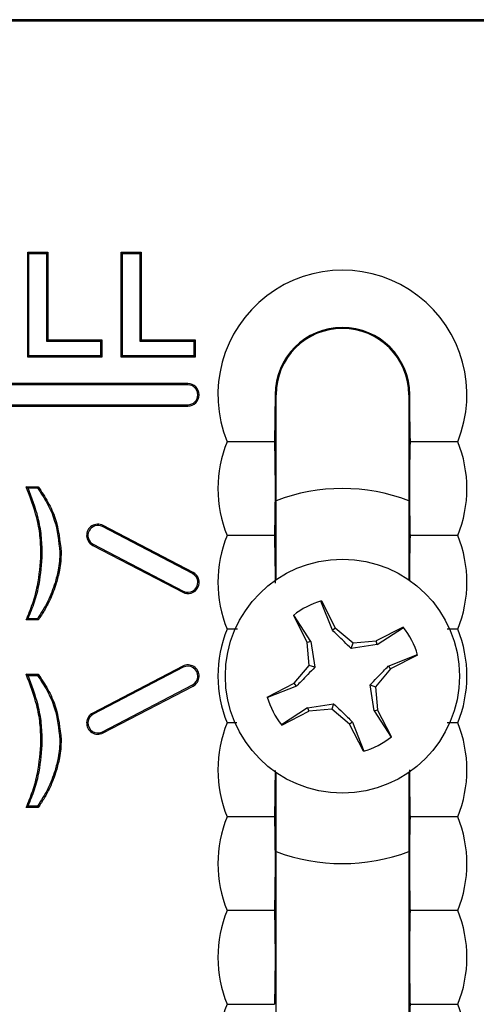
# Model space of a CAD drawing. Header units: inches. Extents: x 0.3 to 33.8, y 0.2 to 21.7.
# Tile 83 of 192: x 12.3465 to 12.4074, y 15.5561 to 15.6873. Entities that reach past the tile are written whole.
import ezdxf

# ---------------------------------------------------------------- set-up
doc = ezdxf.new("R2010")
doc.units = ezdxf.units.IN
doc.header["$MEASUREMENT"] = 0

msp = doc.modelspace()

# ---------------------------------------------------------------- linework, layer by layer
at = {"color": 7, "linetype": 'Continuous', "lineweight": 25}
for p, q in [((12.53955027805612, 15.68730063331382), (12.23955027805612, 15.68730063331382)), ((12.23955027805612, 15.68730063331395), (12.53955027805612, 15.68730063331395)), ((12.53955027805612, 15.68708244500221), (12.23955027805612, 15.68708244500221)), ((12.34776628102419, 15.65612565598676), (12.34759130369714, 15.65630063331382)), ((12.34759130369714, 15.64230063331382), (12.34759130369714, 15.65630063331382)), ((12.34759130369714, 15.65630063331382), (12.35028361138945, 15.65630063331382)), ((12.34776628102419, 15.64247561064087), (12.34776628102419, 15.65612565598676)), ((12.34776628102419, 15.65612565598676), (12.3501086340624, 15.65612565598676)), ((12.3501086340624, 15.65612565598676), (12.35028361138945, 15.65630063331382)), ((12.3501086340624, 15.65612565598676), (12.3501086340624, 15.6444589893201)), ((12.35028361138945, 15.65630063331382), (12.35028361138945, 15.64463396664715)), ((12.36021499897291, 15.65612565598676), (12.36004002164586, 15.65630063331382)), ((12.36004002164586, 15.65630063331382), (12.36273232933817, 15.65630063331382)), ((12.36004002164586, 15.64230063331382), (12.36004002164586, 15.65630063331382)), ((12.36021499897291, 15.65612565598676), (12.36255735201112, 15.65612565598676)), ((12.36021499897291, 15.64247561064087), (12.36021499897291, 15.65612565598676)), ((12.36255735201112, 15.65612565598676), (12.36273232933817, 15.65630063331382)), ((12.36255735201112, 15.65612565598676), (12.36255735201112, 15.6444589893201)), ((12.36273232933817, 15.65630063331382), (12.36273232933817, 15.64463396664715)), ((12.3501086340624, 15.6444589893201), (12.35028361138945, 15.64463396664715)), ((12.3501086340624, 15.6444589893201), (12.35728812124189, 15.6444589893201)), ((12.35028361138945, 15.64463396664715), (12.35746309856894, 15.64463396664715)), ((12.35728812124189, 15.6444589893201), (12.35746309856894, 15.64463396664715)), ((12.35728812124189, 15.6444589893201), (12.35728812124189, 15.64247561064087)), ((12.35746309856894, 15.64463396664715), (12.35746309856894, 15.64230063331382)), ((12.36255735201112, 15.6444589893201), (12.36273232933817, 15.64463396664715)), ((12.36255735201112, 15.6444589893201), (12.3697368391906, 15.6444589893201)), ((12.36273232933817, 15.64463396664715), (12.36991181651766, 15.64463396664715)), ((12.3697368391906, 15.6444589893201), (12.36991181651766, 15.64463396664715)), ((12.3697368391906, 15.6444589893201), (12.3697368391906, 15.64247561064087)), ((12.36991181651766, 15.64463396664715), (12.36991181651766, 15.64230063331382)), ((12.34776628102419, 15.64247561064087), (12.34759130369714, 15.64230063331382)), ((12.35728812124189, 15.64247561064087), (12.34776628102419, 15.64247561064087)), ((12.35728812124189, 15.64247561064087), (12.35746309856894, 15.64230063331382)), ((12.36021499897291, 15.64247561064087), (12.36004002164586, 15.64230063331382)), ((12.3697368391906, 15.64247561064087), (12.36021499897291, 15.64247561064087)), ((12.3697368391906, 15.64247561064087), (12.36991181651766, 15.64230063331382)), ((12.35746309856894, 15.64230063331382), (12.34759130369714, 15.64230063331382)), ((12.36991181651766, 15.64230063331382), (12.36004002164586, 15.64230063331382)), ((12.36895027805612, 15.63880063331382), (12.27195027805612, 15.63880063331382)), ((12.36895027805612, 15.63862565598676), (12.27195027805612, 15.63862565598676)), ((12.36895027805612, 15.63862565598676), (12.36895027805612, 15.63880063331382)), ((12.3805698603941, 15.63730063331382), (12.38070027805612, 15.63730063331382)), ((12.38070027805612, 15.61264732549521), (12.38070027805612, 15.63730063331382)), ((12.39840027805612, 15.63730063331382), (12.39840027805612, 15.61264732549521)), ((12.39853069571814, 15.63730063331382), (12.39840027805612, 15.63730063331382)), ((12.27195027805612, 15.63597561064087), (12.36895027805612, 15.63597561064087)), ((12.36895027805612, 15.63597561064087), (12.36895027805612, 15.63580063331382)), ((12.27195027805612, 15.63580063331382), (12.36895027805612, 15.63580063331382)), ((12.40492875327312, 15.63105063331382), (12.39861215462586, 15.63105063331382)), ((12.34738617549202, 15.62505063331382), (12.3490015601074, 15.62505063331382)), ((12.34764437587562, 15.62487565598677), (12.34891147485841, 15.62487565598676)), ((12.35756235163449, 15.61972581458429), (12.35764317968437, 15.61988100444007)), ((12.36956235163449, 15.61347581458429), (12.35756235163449, 15.61972581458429)), ((12.36964317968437, 15.61363100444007), (12.35764317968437, 15.61988100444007)), ((12.40492875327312, 15.61855063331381), (12.39861215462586, 15.61855063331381)), ((12.35187785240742, 15.61631536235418), (12.35205284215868, 15.61631465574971)), ((12.35633820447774, 15.61737545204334), (12.35625737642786, 15.61722026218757)), ((12.35625737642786, 15.61722026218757), (12.36825737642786, 15.61097026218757)), ((12.35633820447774, 15.61737545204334), (12.36833820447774, 15.61112545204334)), ((12.34953552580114, 15.61612110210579), (12.34936053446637, 15.61612114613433)), ((12.36956235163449, 15.61347581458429), (12.36964317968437, 15.61363100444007)), ((12.35124293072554, 15.61222245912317), (12.35141061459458, 15.61217242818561)), ((12.36833820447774, 15.61112545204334), (12.36825737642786, 15.61097026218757)), ((12.38822183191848, 15.60591983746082), (12.3866907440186, 15.60979978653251)), ((12.38675069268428, 15.60981673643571), (12.38860280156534, 15.60622304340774)), ((12.3490015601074, 15.60728140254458), (12.34738617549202, 15.60728140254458)), ((12.34890894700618, 15.60745637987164), (12.34764853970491, 15.60745637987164)), ((12.38301734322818, 15.60789265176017), (12.38486945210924, 15.6042989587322)), ((12.38533745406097, 15.60443329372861), (12.38306593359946, 15.60793164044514)), ((12.37555226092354, 15.60605063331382), (12.37417180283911, 15.60605063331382)), ((12.38822183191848, 15.60591983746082), (12.38860280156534, 15.60622304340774)), ((12.38860280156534, 15.60622304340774), (12.39096500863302, 15.60422438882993)), ((12.39764229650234, 15.60633356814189), (12.39404860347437, 15.60448145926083)), ((12.39418293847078, 15.6040134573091), (12.3976812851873, 15.60628497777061)), ((12.40492875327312, 15.60605063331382), (12.40352283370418, 15.60605063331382)), ((12.38533745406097, 15.60443329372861), (12.38486945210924, 15.6042989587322)), ((12.38533745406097, 15.60443329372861), (12.38586736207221, 15.60097844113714)), ((12.39096500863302, 15.60422438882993), (12.39404860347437, 15.60448145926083)), ((12.39418293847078, 15.6040134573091), (12.39404860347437, 15.60448145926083)), ((12.38512652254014, 15.60121536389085), (12.38486945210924, 15.6042989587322)), ((12.39072808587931, 15.60348354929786), (12.39096500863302, 15.60422438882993)), ((12.39418293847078, 15.6040134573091), (12.39072808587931, 15.60348354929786)), ((12.39566948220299, 15.60112907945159), (12.39954943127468, 15.60266016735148)), ((12.39956638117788, 15.60260021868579), (12.39597268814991, 15.60074810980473)), ((12.36825737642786, 15.60113100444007), (12.35625737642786, 15.59488100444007)), ((12.36833820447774, 15.60097581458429), (12.35633820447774, 15.59472581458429)), ((12.36833820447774, 15.60097581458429), (12.36825737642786, 15.60113100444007)), ((12.38312786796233, 15.59885315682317), (12.38512652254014, 15.60121536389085)), ((12.38586736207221, 15.60097844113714), (12.38512652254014, 15.60121536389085)), ((12.39597268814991, 15.60074810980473), (12.39397403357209, 15.59838590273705)), ((12.39566948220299, 15.60112907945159), (12.39597268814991, 15.60074810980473)), ((12.34738617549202, 15.60005063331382), (12.3490015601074, 15.60005063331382)), ((12.34764437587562, 15.59987565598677), (12.34891147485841, 15.59987565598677)), ((12.35756235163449, 15.59237545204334), (12.36956235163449, 15.59862545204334)), ((12.35764317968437, 15.59222026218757), (12.36964317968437, 15.59847026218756)), ((12.36956235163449, 15.59862545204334), (12.36964317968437, 15.59847026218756)), ((12.37953417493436, 15.59700104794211), (12.38312786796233, 15.59885315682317)), ((12.38343107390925, 15.59847218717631), (12.37955112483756, 15.59694109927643)), ((12.38343107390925, 15.59847218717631), (12.38312786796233, 15.59885315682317)), ((12.39323319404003, 15.59862282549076), (12.39397403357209, 15.59838590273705)), ((12.39376310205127, 15.59516797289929), (12.39323319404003, 15.59862282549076)), ((12.39397403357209, 15.59838590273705), (12.394231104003, 15.59530230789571)), ((12.38491761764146, 15.5955878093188), (12.38141927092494, 15.59331628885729)), ((12.38491761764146, 15.5955878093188), (12.38837247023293, 15.59611771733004)), ((12.38491761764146, 15.5955878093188), (12.38505195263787, 15.59511980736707)), ((12.38813554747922, 15.59537687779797), (12.38505195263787, 15.59511980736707)), ((12.38837247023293, 15.59611771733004), (12.38813554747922, 15.59537687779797)), ((12.3904977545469, 15.59337822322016), (12.38813554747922, 15.59537687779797)), ((12.39376310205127, 15.59516797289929), (12.394231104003, 15.59530230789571)), ((12.39376310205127, 15.59516797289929), (12.39603462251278, 15.59166962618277)), ((12.39608321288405, 15.59170861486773), (12.394231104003, 15.59530230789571)), ((12.35633820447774, 15.59472581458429), (12.35625737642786, 15.59488100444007)), ((12.3814582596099, 15.59326769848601), (12.38505195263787, 15.59511980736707)), ((12.3754945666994, 15.59355063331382), (12.37417180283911, 15.59355063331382)), ((12.39087872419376, 15.59368142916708), (12.3904977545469, 15.59337822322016)), ((12.39234986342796, 15.58978453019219), (12.3904977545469, 15.59337822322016)), ((12.39087872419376, 15.59368142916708), (12.39240981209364, 15.58980148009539)), ((12.40492875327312, 15.59355063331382), (12.4035030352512, 15.59355063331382)), ((12.35187785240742, 15.59131536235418), (12.35205284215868, 15.59131465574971)), ((12.35756235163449, 15.59237545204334), (12.35764317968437, 15.59222026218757)), ((12.34953552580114, 15.59112110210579), (12.34936053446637, 15.59112114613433)), ((12.35124293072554, 15.58722245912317), (12.35141061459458, 15.58717242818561)), ((12.38070027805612, 15.48730063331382), (12.38070027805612, 15.58695394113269)), ((12.39840027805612, 15.58695394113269), (12.39840027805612, 15.48730063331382)), ((12.3490015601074, 15.58228140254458), (12.34738617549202, 15.58228140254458)), ((12.34890894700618, 15.58245637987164), (12.34764853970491, 15.58245637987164)), ((12.40492875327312, 15.58105063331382), (12.39861215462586, 15.58105063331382)), ((12.40492875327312, 15.56855063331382), (12.39861215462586, 15.56855063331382)), ((12.37417180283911, 15.55605063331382), (12.38048840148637, 15.55605063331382))]:
    msp.add_line(p, q, dxfattribs=at)
at = {"color": 7, "linetype": 'Continuous', "lineweight": 25, "flags": 128}
for points in [[(12.34764437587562, 15.62487565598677), (12.34751534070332, 15.62496314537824), (12.34738617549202, 15.62505063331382)], [(12.34891147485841, 15.62487565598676), (12.34895654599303, 15.62496314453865), (12.3490015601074, 15.62505063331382)], [(12.34764853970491, 15.60745637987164), (12.3475173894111, 15.607368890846), (12.34738617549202, 15.60728140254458)], [(12.34890894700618, 15.60745637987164), (12.3489552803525, 15.60736889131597), (12.3490015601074, 15.60728140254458)], [(12.34764437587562, 15.59987565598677), (12.34751534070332, 15.59996314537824), (12.34738617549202, 15.60005063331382)], [(12.34891147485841, 15.59987565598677), (12.34895654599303, 15.59996314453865), (12.3490015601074, 15.60005063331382)], [(12.34764853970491, 15.58245637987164), (12.3475173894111, 15.582368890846), (12.34738617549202, 15.58228140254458)], [(12.34890894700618, 15.58245637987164), (12.3489552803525, 15.58236889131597), (12.3490015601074, 15.58228140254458)]]:
    msp.add_lwpolyline(points, dxfattribs=at)
at = {"color": 7, "linetype": 'Continuous', "lineweight": 25}
msp.add_circle((12.38955027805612, 15.59980063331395), 0.01559999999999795, dxfattribs=at)
for centre, radius, start, end in [((12.38955027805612, 15.63730063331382), 0.01660000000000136, 337.8825750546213, 202.1174249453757), ((12.38955027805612, 15.63730063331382), 0.008980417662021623, 0, 180), ((12.38955027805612, 15.63730063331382), 0.008850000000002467, 0, 180), ((12.38955027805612, 15.63730063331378), 0.008850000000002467, 0, 180), ((12.36895027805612, 15.63730063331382), 0.001500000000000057, 270.0000000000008, 90), ((12.36895027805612, 15.63730063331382), 0.001325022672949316, 270.0000000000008, 90), ((12.38955027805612, 15.62480063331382), 0.01660000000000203, 157.8825750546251, 202.1174249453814), ((12.38955027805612, 15.62480063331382), 0.01659999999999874, 337.8825750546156, 22.11742494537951), ((12.38955027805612, 15.59980063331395), 0.02500000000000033, 69.26783086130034, 110.7321691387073), ((12.35695027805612, 15.61855063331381), 0.001500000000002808, 62.48799737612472, 242.4879973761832), ((12.35695027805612, 15.61855063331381), 0.001325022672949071, 62.48799737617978, 242.4879973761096), ((12.38955027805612, 15.61230063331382), 0.01660000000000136, 157.8825750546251, 202.11742494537), ((12.38955027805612, 15.61230063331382), 0.01659999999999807, 337.882575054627, 22.11742494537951), ((12.36895027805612, 15.61230063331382), 0.001500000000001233, 242.487997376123, 62.48799737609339), ((12.36895027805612, 15.61230063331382), 0.001325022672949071, 242.4879973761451, 62.48799737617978), ((12.38955027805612, 15.59980063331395), 0.0103999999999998, 105.6161264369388, 128.9150022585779), ((12.38955027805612, 15.59980063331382), 0.01660000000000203, 157.8825750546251, 202.1174249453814), ((12.38955027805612, 15.59980063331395), 0.01040000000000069, 15.61612643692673, 38.91500225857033), ((12.38955027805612, 15.59980063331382), 0.01659999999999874, 337.8825750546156, 22.11742494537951), ((12.36895027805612, 15.59980063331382), 0.001500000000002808, 297.5120026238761, 117.5120026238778), ((12.36895027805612, 15.59980063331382), 0.001325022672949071, 297.512002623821, 117.5120026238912), ((12.38955027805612, 15.59980063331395), 0.0104000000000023, 195.6161264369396, 218.9150022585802), ((12.35695027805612, 15.59355063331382), 0.001500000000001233, 117.5120026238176, 297.5120026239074), ((12.35695027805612, 15.59355063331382), 0.001325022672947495, 117.5120026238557, 297.5120026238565), ((12.38955027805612, 15.58730063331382), 0.01660000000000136, 157.8825750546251, 202.1174249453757), ((12.38955027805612, 15.58730063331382), 0.01659999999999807, 337.8825750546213, 22.11742494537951), ((12.38955027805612, 15.59980063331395), 0.01040000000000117, 285.616126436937, 308.9150022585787), ((12.38955027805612, 15.57480063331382), 0.01660000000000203, 157.8825750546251, 202.1174249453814), ((12.38955027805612, 15.57480063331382), 0.01659999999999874, 337.8825750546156, 22.11742494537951), ((12.38955027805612, 15.59980063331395), 0.02500000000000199, 249.267830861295, 290.732169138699), ((12.38955027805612, 15.56230063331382), 0.01660000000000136, 157.8825750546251, 202.1174249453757), ((12.38955027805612, 15.56230063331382), 0.01659999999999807, 337.8825750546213, 22.11742494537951), ((12.38955027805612, 15.54980063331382), 0.01660000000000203, 157.8825750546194, 202.1174249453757), ((12.38955027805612, 15.54980063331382), 0.01659999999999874, 337.8825750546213, 22.1174249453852)]:
    msp.add_arc(centre, radius, start, end, dxfattribs=at)
for points, knots in [([(12.3805698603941, 15.63730063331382), (12.38056618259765, 15.63637855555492), (12.3805571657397, 15.63411789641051), (12.38051397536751, 15.63219136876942), (12.38048840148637, 15.63105063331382)], [0, 0, 0, 0, 0.407880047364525, 1, 1, 1, 1]), ([(12.39861215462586, 15.63105063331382), (12.3985941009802, 15.63187224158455), (12.39855729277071, 15.63354735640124), (12.39853256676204, 15.63574608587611), (12.39853102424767, 15.63702767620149), (12.39853069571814, 15.63730063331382)], [0, 0, 0, 0, 0.4310434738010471, 0.8788218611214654, 1, 1, 1, 1]), ([(12.38048840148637, 15.63105063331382), (12.37883083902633, 15.63105063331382), (12.37669253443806, 15.63105063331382), (12.37463449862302, 15.63105063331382), (12.37417180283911, 15.63105063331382)], [0, 0, 0, 0, 0.7751760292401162, 1, 1, 1, 1]), ([(12.38048840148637, 15.63105063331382), (12.38050945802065, 15.63008621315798), (12.3805479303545, 15.62832412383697), (12.38057564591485, 15.6253476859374), (12.38056100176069, 15.62206221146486), (12.3805196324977, 15.6198899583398), (12.380490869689, 15.61865648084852), (12.38048840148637, 15.61855063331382)], [0, 0, 0, 0, 0.2519807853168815, 0.4603933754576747, 0.670142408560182, 0.9716941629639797, 1, 1, 1, 1]), ([(12.39861215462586, 15.61855063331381), (12.39859188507, 15.61947716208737), (12.39855405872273, 15.62120621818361), (12.39852515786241, 15.62414116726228), (12.3985381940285, 15.62742204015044), (12.39857940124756, 15.62963930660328), (12.39860862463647, 15.63089852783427), (12.39861215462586, 15.63105063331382)], [0, 0, 0, 0, 0.2423631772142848, 0.4522898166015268, 0.6637081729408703, 0.9593782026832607, 1, 1, 1, 1]), ([(12.34936053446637, 15.61612114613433), (12.34933695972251, 15.61692541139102), (12.34928978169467, 15.61853491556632), (12.348725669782, 15.62156642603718), (12.34791120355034, 15.62368496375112), (12.34738617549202, 15.62505063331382)], [0, 0, 0, 0, 0.2619609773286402, 0.5242390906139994, 1, 1, 1, 1]), ([(12.34953552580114, 15.61612110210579), (12.34951202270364, 15.61692531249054), (12.34946498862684, 15.61853468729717), (12.34891977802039, 15.62150434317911), (12.34813940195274, 15.62356713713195), (12.34764437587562, 15.62487565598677)], [0, 0, 0, 0, 0.2675193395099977, 0.535356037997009, 1, 1, 1, 1]), ([(12.34891147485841, 15.62487565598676), (12.34935499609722, 15.62420398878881), (12.35024244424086, 15.62286004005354), (12.35149805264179, 15.6200341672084), (12.3517291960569, 15.61777092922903), (12.35187785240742, 15.61631536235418)], [0, 0, 0, 0, 0.262829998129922, 0.5259003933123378, 1, 1, 1, 1]), ([(12.3490015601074, 15.62505063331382), (12.34944839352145, 15.62438140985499), (12.35034254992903, 15.62304222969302), (12.35164737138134, 15.62016627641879), (12.35189262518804, 15.61783657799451), (12.35205284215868, 15.61631465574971)], [0, 0, 0, 0, 0.2572513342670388, 0.5147845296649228, 1, 1, 1, 1]), ([(12.38048840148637, 15.61855063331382), (12.37883083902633, 15.61855063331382), (12.37669253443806, 15.61855063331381), (12.37463449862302, 15.61855063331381), (12.37417180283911, 15.61855063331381)], [0, 0, 0, 0, 0.7751760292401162, 1, 1, 1, 1]), ([(12.38048840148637, 15.61855063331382), (12.380508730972, 15.61758750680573), (12.38054587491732, 15.61582778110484), (12.38057348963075, 15.61355680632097), (12.38056770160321, 15.61240913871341), (12.38056661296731, 15.6121932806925)], [0, 0, 0, 0, 0.4953687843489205, 0.9050868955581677, 1, 1, 1, 1]), ([(12.39853463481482, 15.61248891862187), (12.39853571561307, 15.61316416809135), (12.39853894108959, 15.61517934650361), (12.39857953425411, 15.61713915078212), (12.39860863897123, 15.61839851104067), (12.39861215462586, 15.61855063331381)], [0, 0, 0, 0, 0.3070334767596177, 0.9162942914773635, 0.9999999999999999, 0.9999999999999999, 0.9999999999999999, 0.9999999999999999]), ([(12.35187785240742, 15.61631536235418), (12.35186579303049, 15.61591355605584), (12.3518416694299, 15.61510978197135), (12.35164037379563, 15.61373620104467), (12.35139058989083, 15.61278484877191), (12.35124293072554, 15.61222245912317)], [0, 0, 0, 0, 0.2901196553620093, 0.5803559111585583, 1, 1, 1, 1]), ([(12.35205284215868, 15.61631465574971), (12.35204093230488, 15.61591286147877), (12.35201710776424, 15.61510910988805), (12.3518160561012, 15.61371866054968), (12.35156233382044, 15.61275103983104), (12.35141061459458, 15.61217242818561)], [0, 0, 0, 0, 0.2866636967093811, 0.5734437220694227, 1, 1, 1, 1]), ([(12.34738617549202, 15.60728140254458), (12.34769636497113, 15.60802279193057), (12.34831745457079, 15.6095072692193), (12.34911205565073, 15.61245442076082), (12.34926358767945, 15.61469053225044), (12.34936053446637, 15.61612114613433)], [0, 0, 0, 0, 0.2643808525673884, 0.529367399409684, 1, 1, 1, 1]), ([(12.34764853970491, 15.60745637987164), (12.34795439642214, 15.60819986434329), (12.34856670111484, 15.60968827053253), (12.34930315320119, 15.6125841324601), (12.34944578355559, 15.61475512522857), (12.34953552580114, 15.61612110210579)], [0, 0, 0, 0, 0.2701209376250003, 0.5407640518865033, 1, 1, 1, 1]), ([(12.35124293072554, 15.61222245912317), (12.35095299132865, 15.6113918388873), (12.35036588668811, 15.60970989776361), (12.34939856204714, 15.60821369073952), (12.34890894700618, 15.60745637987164)], [0, 0, 0, 0, 0.49384620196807, 1, 1, 1, 1]), ([(12.35141061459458, 15.61217242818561), (12.35114588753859, 15.61141082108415), (12.35071410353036, 15.6101685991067), (12.3498463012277, 15.60855812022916), (12.3492837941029, 15.6077079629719), (12.3490015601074, 15.60728140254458)], [0, 0, 0, 0, 0.4412046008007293, 0.7196283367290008, 1, 1, 1, 1]), ([(12.39072808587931, 15.60348354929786), (12.39008825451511, 15.60409273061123), (12.38919107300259, 15.60494693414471), (12.3884378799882, 15.60570297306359), (12.38822183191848, 15.60591983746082)], [0, 0, 0, 0, 0.7131570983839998, 1, 1, 1, 1]), ([(12.38586736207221, 15.60097844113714), (12.38525818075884, 15.60033860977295), (12.38440397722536, 15.59944142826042), (12.38364793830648, 15.59868823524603), (12.38343107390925, 15.59847218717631)], [0, 0, 0, 0, 0.7131570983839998, 1, 1, 1, 1]), ([(12.39323319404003, 15.59862282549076), (12.3938423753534, 15.59926265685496), (12.39469657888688, 15.60015983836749), (12.39545261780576, 15.60091303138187), (12.39566948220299, 15.60112907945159)], [0, 0, 0, 0, 0.7131570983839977, 1, 1, 1, 1]), ([(12.34936053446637, 15.59112114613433), (12.34933695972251, 15.59192541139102), (12.34928978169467, 15.59353491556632), (12.348725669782, 15.59656642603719), (12.34791120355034, 15.59868496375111), (12.34738617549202, 15.60005063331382)], [0, 0, 0, 0, 0.261960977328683, 0.524239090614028, 1, 1, 1, 1]), ([(12.34953552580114, 15.59112110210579), (12.34951202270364, 15.59192531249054), (12.34946498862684, 15.59353468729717), (12.34891977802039, 15.59650434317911), (12.34813940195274, 15.59856713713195), (12.34764437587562, 15.59987565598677)], [0, 0, 0, 0, 0.2675193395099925, 0.535356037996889, 1, 1, 1, 1]), ([(12.34891147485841, 15.59987565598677), (12.34935499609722, 15.59920398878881), (12.35024244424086, 15.59786004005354), (12.35149805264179, 15.5950341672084), (12.3517291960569, 15.59277092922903), (12.35187785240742, 15.59131536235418)], [0, 0, 0, 0, 0.2628299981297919, 0.5259003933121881, 1, 1, 1, 1]), ([(12.3490015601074, 15.60005063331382), (12.34944839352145, 15.59938140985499), (12.35034254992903, 15.59804222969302), (12.35164737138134, 15.5951662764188), (12.35189262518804, 15.59283657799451), (12.35205284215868, 15.59131465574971)], [0, 0, 0, 0, 0.2572513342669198, 0.5147845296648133, 1, 1, 1, 1]), ([(12.38837247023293, 15.59611771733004), (12.38901230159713, 15.59550853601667), (12.38990948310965, 15.59465433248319), (12.39066267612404, 15.59389829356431), (12.39087872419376, 15.59368142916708)], [0, 0, 0, 0, 0.7131570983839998, 1, 1, 1, 1]), ([(12.35187785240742, 15.59131536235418), (12.35186579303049, 15.59091355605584), (12.3518416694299, 15.59010978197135), (12.35164037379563, 15.58873620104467), (12.35139058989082, 15.58778484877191), (12.35124293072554, 15.58722245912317)], [0, 0, 0, 0, 0.2901196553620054, 0.5803559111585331, 1, 1, 1, 1]), ([(12.35205284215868, 15.59131465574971), (12.35204093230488, 15.59091286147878), (12.35201710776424, 15.59010910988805), (12.3518160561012, 15.58871866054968), (12.35156233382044, 15.58775103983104), (12.35141061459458, 15.58717242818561)], [0, 0, 0, 0, 0.2866636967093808, 0.5734437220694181, 1, 1, 1, 1]), ([(12.34738617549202, 15.58228140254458), (12.34769636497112, 15.58302279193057), (12.34831745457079, 15.5845072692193), (12.34911205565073, 15.58745442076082), (12.34926358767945, 15.58969053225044), (12.34936053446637, 15.59112114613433)], [0, 0, 0, 0, 0.2643808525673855, 0.5293673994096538, 1, 1, 1, 1]), ([(12.34764853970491, 15.58245637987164), (12.34795439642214, 15.58319986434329), (12.34856670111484, 15.58468827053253), (12.34930315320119, 15.5875841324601), (12.34944578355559, 15.58975512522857), (12.34953552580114, 15.59112110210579)], [0, 0, 0, 0, 0.2701209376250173, 0.5407640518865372, 1, 1, 1, 1]), ([(12.39861215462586, 15.58105063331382), (12.3985925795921, 15.58197618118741), (12.39855604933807, 15.58370340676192), (12.39852764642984, 15.58592701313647), (12.39853297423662, 15.587084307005), (12.39853397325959, 15.58730131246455)], [0, 0, 0, 0, 0.484011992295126, 0.903246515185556, 1, 1, 1, 1]), ([(12.35124293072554, 15.58722245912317), (12.35095299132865, 15.5863918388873), (12.35036588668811, 15.58470989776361), (12.34939856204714, 15.58321369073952), (12.34890894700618, 15.58245637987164)], [0, 0, 0, 0, 0.4938462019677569, 1, 1, 1, 1]), ([(12.35141061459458, 15.58717242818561), (12.35114588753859, 15.58641082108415), (12.35071410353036, 15.5851685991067), (12.3498463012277, 15.58355812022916), (12.3492837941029, 15.5827079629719), (12.3490015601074, 15.58228140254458)], [0, 0, 0, 0, 0.4412046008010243, 0.7196283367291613, 0.9999999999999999, 0.9999999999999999, 0.9999999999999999, 0.9999999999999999]), ([(12.38056662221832, 15.58719561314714), (12.3805651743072, 15.58646335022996), (12.38056102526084, 15.58436502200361), (12.38051955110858, 15.58239003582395), (12.38049086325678, 15.58115648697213), (12.38048840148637, 15.58105063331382)], [0, 0, 0, 0, 0.3288767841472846, 0.9424093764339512, 1, 1, 1, 1]), ([(12.38048840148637, 15.58105063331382), (12.37883083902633, 15.58105063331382), (12.37669253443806, 15.58105063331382), (12.37463449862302, 15.58105063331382), (12.37417180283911, 15.58105063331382)], [0, 0, 0, 0, 0.7751760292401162, 1, 1, 1, 1]), ([(12.38048840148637, 15.58105063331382), (12.38050945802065, 15.58008621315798), (12.3805479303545, 15.57832412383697), (12.38057564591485, 15.57534768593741), (12.38056100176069, 15.57206221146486), (12.3805196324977, 15.5698899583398), (12.380490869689, 15.56865648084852), (12.38048840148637, 15.56855063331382)], [0, 0, 0, 0, 0.251980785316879, 0.4603933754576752, 0.6701424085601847, 0.9716941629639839, 0.9999999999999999, 0.9999999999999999, 0.9999999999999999, 0.9999999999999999]), ([(12.39861215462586, 15.56855063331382), (12.39859188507, 15.56947716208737), (12.39855405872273, 15.57120621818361), (12.39852515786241, 15.57414116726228), (12.3985381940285, 15.57742204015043), (12.39857940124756, 15.57963930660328), (12.39860862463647, 15.58089852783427), (12.39861215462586, 15.58105063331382)], [0, 0, 0, 0, 0.2423631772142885, 0.4522898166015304, 0.6637081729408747, 0.9593782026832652, 1, 1, 1, 1]), ([(12.38048840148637, 15.56855063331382), (12.37883083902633, 15.56855063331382), (12.37669253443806, 15.56855063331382), (12.37463449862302, 15.56855063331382), (12.37417180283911, 15.56855063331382)], [0, 0, 0, 0, 0.7751760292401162, 1, 1, 1, 1]), ([(12.38048840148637, 15.56855063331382), (12.38050945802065, 15.56758621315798), (12.3805479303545, 15.56582412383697), (12.38057564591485, 15.56284768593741), (12.38056100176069, 15.55956221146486), (12.3805196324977, 15.55738995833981), (12.380490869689, 15.55615648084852), (12.38048840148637, 15.55605063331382)], [0, 0, 0, 0, 0.2519807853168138, 0.4603933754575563, 0.6701424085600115, 0.9716941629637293, 0.9999999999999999, 0.9999999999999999, 0.9999999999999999, 0.9999999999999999]), ([(12.39861215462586, 15.55605063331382), (12.39859109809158, 15.55701505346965), (12.39855262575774, 15.55877714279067), (12.39852491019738, 15.56175358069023), (12.39853955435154, 15.56503905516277), (12.39858092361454, 15.56721130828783), (12.39860968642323, 15.56844478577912), (12.39861215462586, 15.56855063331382)], [0, 0, 0, 0, 0.251980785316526, 0.46039337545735, 0.6701424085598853, 0.9716941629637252, 1, 1, 1, 1]), ([(12.39861215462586, 15.54355063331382), (12.39859109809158, 15.54451505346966), (12.39855262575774, 15.54627714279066), (12.39852491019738, 15.54925358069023), (12.39853955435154, 15.55253905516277), (12.39858092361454, 15.55471130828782), (12.39860968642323, 15.55594478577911), (12.39861215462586, 15.55605063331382)], [0, 0, 0, 0, 0.2519807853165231, 0.460393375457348, 0.6701424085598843, 0.9716941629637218, 1, 1, 1, 1]), ([(12.39861215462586, 15.55605063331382), (12.40026971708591, 15.55605063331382), (12.40240802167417, 15.55605063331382), (12.40446605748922, 15.55605063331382), (12.40492875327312, 15.55605063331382)], [0, 0, 0, 0, 0.7751760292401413, 1, 1, 1, 1])]:
    msp.add_open_spline(points, degree=3, knots=knots, dxfattribs=at)

doc.saveas('drawing.dxf')
